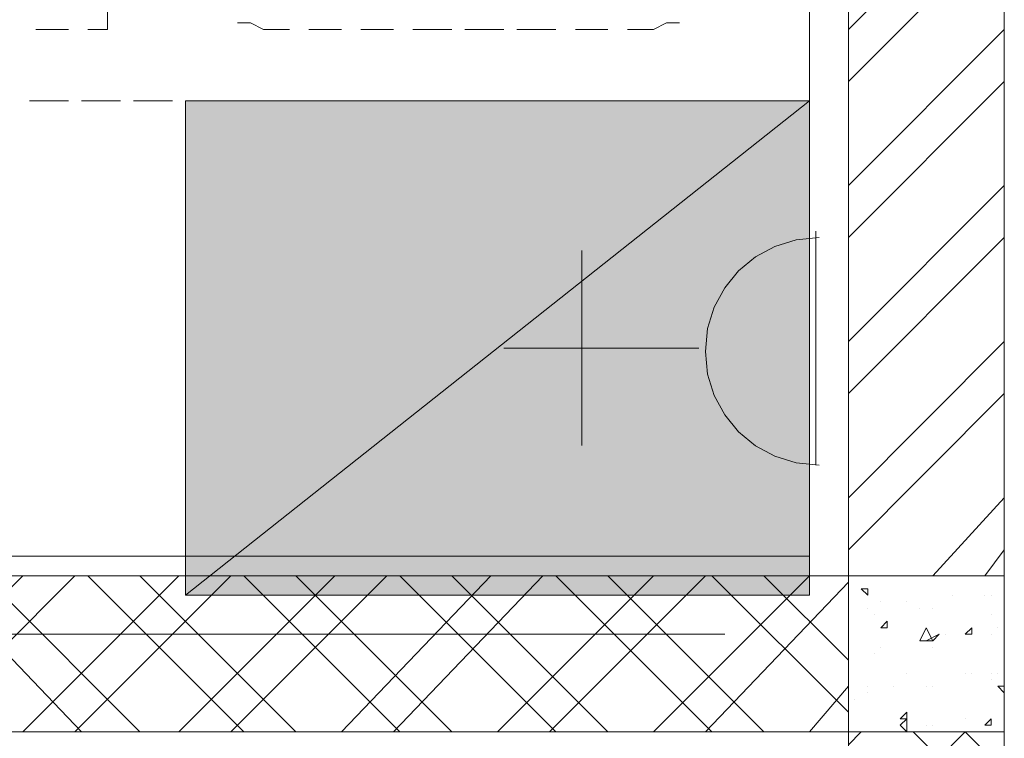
# Model space of a CAD drawing. Header units: millimetres. Extents: x 17 to 403, y 12 to 285.
# Tile 123 of 145: x 303.55 to 309.96, y 184.32 to 189. Entities that reach past the tile are written whole.
import ezdxf

# ---------------------------------------------------------------- set-up
doc = ezdxf.new("R2010")
doc.units = ezdxf.units.MM
doc.layers.add('FILL_FFFFFF', color=7, linetype='Continuous', true_color=0xffffff)
doc.layers.add('LINE_FFFFFF', color=7, linetype='Continuous', true_color=0xffffff)
doc.layers.add('LINE_000000', color=7, linetype='Continuous')

msp = doc.modelspace()

# ---------------------------------------------------------------- hatches: boundary and pattern name
at = {"layer": 'FILL_FFFFFF'}
h = msp.add_hatch(color=7, dxfattribs=at)
h.dxf.hatch_style = 1
h.paths.add_polyline_path([(308.6947, 185.2507), (304.6307, 185.2507), (308.6947, 188.468), (308.6947, 185.2507)])
h = msp.add_hatch(color=7, dxfattribs=at)
h.dxf.hatch_style = 1
h.paths.add_polyline_path([(304.6307, 185.2507), (308.6947, 188.468), (304.6307, 188.468), (304.6307, 185.2507)])

# ---------------------------------------------------------------- linework, layer by layer
at = {"layer": 'LINE_000000', "lineweight": 0}
for p, q in [((308.6947, 185.5047), (308.6947, 193.167)), ((309.9647, 189.9497), (308.9487, 188.9337)), ((309.9647, 189.611), (308.9487, 188.595)), ((303.657, 188.9337), (303.8687, 188.9337)), ((305.435, 188.9337), (305.6467, 188.9337)), ((305.7737, 188.9337), (305.9853, 188.9337)), ((306.1123, 188.9337), (306.3663, 188.9337)), ((306.451, 188.9337), (306.705, 188.9337)), ((306.7897, 188.9337), (307.0437, 188.9337)), ((307.1707, 188.9337), (307.3823, 188.9337)), ((308.6947, 188.6797), (308.6947, 188.9337)), ((309.9647, 188.9337), (308.9487, 187.9177)), ((309.9647, 188.595), (308.9487, 187.579)), ((303.6147, 188.468), (303.8687, 188.468)), ((303.9533, 188.468), (304.2073, 188.468)), ((304.292, 188.468), (304.546, 188.468)), ((304.673, 188.468), (304.8847, 188.468)), ((305.0117, 188.468), (305.2233, 188.468)), ((305.3503, 188.468), (305.562, 188.468)), ((305.689, 188.468), (305.9007, 188.468)), ((306.0277, 188.468), (306.2816, 188.468)), ((306.3663, 188.468), (306.6203, 188.468)), ((306.705, 188.468), (306.959, 188.468)), ((307.086, 188.468), (307.2977, 188.468)), ((307.4247, 188.468), (307.6363, 188.468)), ((307.7633, 188.468), (307.975, 188.468)), ((308.102, 188.468), (308.3137, 188.468)), ((309.9647, 187.9177), (308.9487, 186.9017)), ((308.737, 186.0973), (308.737, 187.6213)), ((309.9647, 187.579), (308.9487, 186.563)), ((307.213, 186.2243), (307.213, 187.4943)), ((309.9647, 186.9017), (308.9487, 185.8857)), ((307.975, 186.8593), (306.705, 186.8593)), ((309.9647, 186.563), (308.9487, 185.547)), ((309.9647, 185.8857), (309.499, 185.3777)), ((309.9647, 185.547), (309.8377, 185.3777)), ((295.3597, 185.5047), (308.6947, 185.5047)), ((303.5723, 185.3777), (302.5563, 184.3617)), ((303.911, 185.3777), (302.895, 184.3617)), ((303.9533, 184.3617), (302.9797, 185.3777)), ((304.3343, 184.3617), (303.3183, 185.3777)), ((304.5883, 185.3777), (303.5723, 184.3617)), ((304.927, 185.3777), (303.911, 184.3617)), ((305.0117, 184.3617), (303.9957, 185.3777)), ((305.3503, 184.3617), (304.3343, 185.3777)), ((305.6043, 185.3777), (304.5883, 184.3617)), ((305.943, 185.3777), (304.927, 184.3617)), ((306.0277, 184.3617), (305.0117, 185.3777)), ((306.3663, 184.3617), (305.3503, 185.3777)), ((306.6203, 185.3777), (305.6467, 184.3617)), ((306.959, 185.3777), (305.9853, 184.3617)), ((307.0437, 184.3617), (306.0277, 185.3777)), ((307.3823, 184.3617), (306.3663, 185.3777)), ((307.6787, 185.3777), (306.6627, 184.3617)), ((308.0173, 185.3777), (307.0013, 184.3617)), ((308.0597, 184.3617), (307.0437, 185.3777)), ((308.3983, 184.3617), (307.3823, 185.3777)), ((308.6947, 185.3777), (307.6787, 184.3617)), ((308.9487, 184.4887), (308.0597, 185.3777)), ((308.9487, 184.8273), (308.3983, 185.3777)), ((308.9487, 185.3353), (308.0173, 184.3617)), ((309.0333, 185.293), (309.0757, 185.293)), ((309.0333, 185.293), (309.0757, 185.2507)), ((309.0757, 185.2507), (309.0757, 185.293)), ((309.626, 185.2507), (309.626, 185.2507)), ((309.8377, 185.2507), (309.8377, 185.2507)), ((309.88, 185.2507), (309.88, 185.2507)), ((309.0757, 185.166), (309.0757, 185.166)), ((309.1603, 185.2083), (309.1603, 185.2083)), ((309.3297, 185.2083), (309.3297, 185.2083)), ((309.4143, 185.166), (309.4143, 185.166)), ((309.499, 185.166), (309.499, 185.166)), ((309.499, 185.166), (309.499, 185.166)), ((309.118, 185.1237), (309.118, 185.1237)), ((309.88, 185.1237), (309.88, 185.1237)), ((309.1603, 185.039), (309.2027, 185.0813)), ((309.1603, 185.039), (309.2027, 185.039)), ((309.2027, 185.039), (309.2027, 185.0813)), ((309.7107, 184.9967), (309.753, 185.039)), ((309.753, 184.9967), (309.753, 185.039)), ((309.9223, 185.039), (309.9223, 185.039)), ((308.1443, 184.9967), (290.6183, 184.9967)), ((309.4566, 184.9543), (309.5413, 184.9967)), ((309.499, 184.9543), (309.5413, 184.9967)), ((309.5837, 184.9967), (309.5837, 184.9967)), ((309.7107, 184.9967), (309.753, 184.9967)), ((309.88, 184.9967), (309.88, 184.9967)), ((309.1603, 184.912), (309.1603, 184.912)), ((309.1603, 184.912), (309.1603, 184.912)), ((309.4143, 184.9543), (309.4143, 184.9543)), ((309.4566, 184.9543), (309.499, 184.9543)), ((309.499, 184.912), (309.499, 184.912)), ((309.118, 184.8697), (309.118, 184.8697)), ((309.3297, 184.7427), (309.3297, 184.7427)), ((309.7107, 184.7427), (309.7107, 184.7427)), ((309.753, 184.7427), (309.753, 184.7427)), ((309.88, 184.7427), (309.88, 184.7427)), ((309.9223, 184.7427), (309.9223, 184.7427)), ((308.9487, 184.658), (308.6947, 184.3617)), ((309.0757, 184.658), (309.0757, 184.658)), ((309.245, 184.658), (309.245, 184.658)), ((309.4566, 184.658), (309.4566, 184.658)), ((309.4566, 184.658), (309.4566, 184.658)), ((309.499, 184.658), (309.499, 184.658)), ((309.88, 184.7003), (309.88, 184.7003)), ((309.9223, 184.658), (309.9647, 184.658)), ((309.9223, 184.658), (309.9647, 184.6157)), ((309.9223, 184.658), (309.9223, 184.658)), ((309.0757, 184.6157), (309.0757, 184.6157)), ((308.991, 184.5733), (308.991, 184.5733)), ((309.2873, 184.4463), (309.3297, 184.4887)), ((309.3297, 184.4463), (309.3297, 184.4887)), ((309.2873, 184.4463), (309.3297, 184.4463)), ((309.2873, 184.404), (309.3297, 184.4463)), ((309.2873, 184.404), (309.3297, 184.3617)), ((309.3297, 184.3617), (309.3297, 184.4463)), ((309.4566, 184.404), (309.4566, 184.404)), ((309.499, 184.404), (309.499, 184.404)), ((309.7107, 184.4463), (309.7107, 184.4463)), ((309.8377, 184.404), (309.88, 184.4463)), ((309.8377, 184.404), (309.88, 184.404)), ((309.88, 184.404), (309.88, 184.4463)), ((309.88, 184.4463), (309.88, 184.4463)), ((309.0333, 184.3617), (308.9487, 184.277)), ((309.7107, 184.3617), (308.9487, 183.5997)), ((309.9647, 183.769), (309.372, 184.3617)), ((309.9647, 184.1077), (309.7107, 184.3617))]:
    msp.add_line(p, q, dxfattribs=at)
for points in [[(309.9647, 193.167), (308.9487, 193.167), (308.9487, 185.3777), (309.9647, 185.3777), (309.9647, 193.167)], [(304.6307, 188.468), (308.6947, 188.468), (308.6947, 185.2507), (304.6307, 185.2507), (304.6307, 188.468)], [(296.4603, 184.3617), (296.4603, 185.3777), (308.9487, 185.3777), (308.9487, 184.3617), (296.4603, 184.3617)], [(309.9647, 185.3777), (308.9487, 185.3777), (308.9487, 184.3617), (309.9647, 184.3617), (309.9647, 185.3777)], [(309.4143, 184.9543), (309.4566, 185.039), (309.499, 184.9543), (309.4143, 184.9543)], [(308.9487, 164.846), (309.9647, 164.846), (309.9647, 184.3617), (308.9487, 184.3617), (308.9487, 164.846)]]:
    msp.add_lwpolyline(points, close=True, dxfattribs=at)
for points in [[(303.9957, 188.9337), (304.1227, 188.9337), (304.1227, 189.103)], [(304.9693, 188.976), (305.054, 188.976), (305.1387, 188.9337), (305.308, 188.9337)], [(307.5093, 188.9337), (307.6787, 188.9337), (307.7633, 188.976), (307.848, 188.976)], [(308.4407, 188.468), (308.6947, 188.468), (308.6947, 188.595)], [(308.7582, 187.579), (308.6089, 187.5639), (308.4698, 187.5208), (308.3439, 187.4525), (308.2343, 187.362), (308.1439, 187.2524), (308.0756, 187.1265), (308.0324, 186.9875), (308.0173, 186.8382), (308.0324, 186.6889), (308.0756, 186.5498), (308.1439, 186.424), (308.2343, 186.3143), (308.3439, 186.2239), (308.4698, 186.1556), (308.6089, 186.1124), (308.7582, 186.0973)]]:
    msp.add_lwpolyline(points, dxfattribs=at)
at = {"layer": 'LINE_FFFFFF', "lineweight": 0}
msp.add_line((308.6947, 188.468), (304.6307, 188.468), dxfattribs=at)
for points in [[(308.6947, 185.2507), (304.6307, 185.2507), (308.6947, 188.468), (308.6947, 185.2507)], [(304.6307, 185.2507), (308.6947, 188.468), (304.6307, 188.468), (304.6307, 185.2507)]]:
    msp.add_lwpolyline(points, close=True, dxfattribs=at)

doc.saveas('drawing.dxf')
